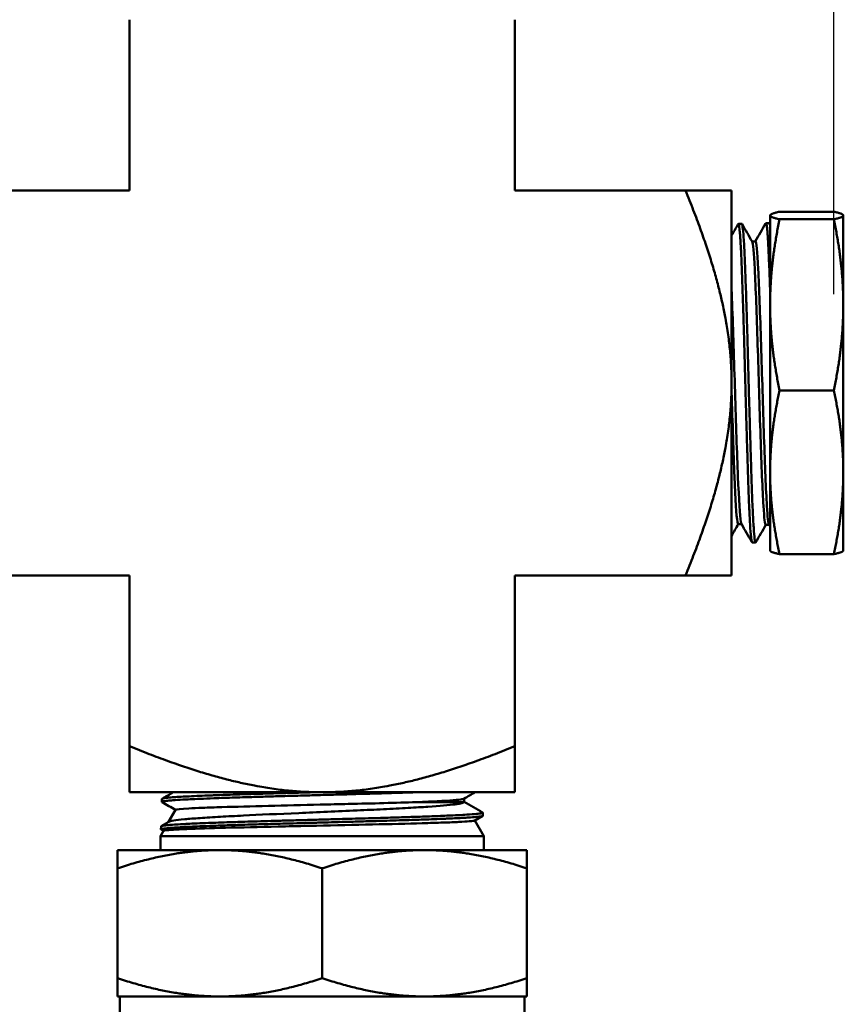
# Model space of a CAD drawing. Header units: inches. Extents: x 0 to 136, y 2 to 86.
# Tile 67 of 160: x 63.04 to 65.18, y 50.25 to 52.81. Entities that reach past the tile are written whole.
import ezdxf

# ---------------------------------------------------------------- set-up
doc = ezdxf.new("R2010")
doc.units = ezdxf.units.IN
doc.header["$LTSCALE"] = 4
doc.header["$MEASUREMENT"] = 0
for name, color, linetype, lineweight in [('Dimension (ANSI)', 7, 'Continuous', 25), ('Visible (ANSI)', 7, 'Continuous', 50), ('Visible Narrow (ANSI)', 7, 'Continuous', 35)]:
    doc.layers.add(name, color=color, linetype=linetype, lineweight=lineweight)
doc.styles.add('Note Text (ANSI)', font='tahoma.ttf')
doc.dimstyles.new('Default (ANSI)', dxfattribs={"dimscale": 4, "dimtxt": 0.12, "dimasz": 0.098425, "dimexe": 0.125, "dimexo": 0.0625, "dimgap": 0.031496, "dimtad": 0, "dimtih": 1, "dimtoh": 1, "dimrnd": 1e-08, "dimzin": 4, "dimdsep": 46, "dimtxsty": 'Note Text (ANSI)', "dimcen": 0.09, "dimdle": 0.393701, "dimclrd": 256, "dimclre": 256, "dimclrt": 256, "dimadec": 0, "dimazin": 1, "dimtfac": 1, "dimtofl": 0, "dimtmove": 0, "dimatfit": 3, "dimfxl": 1, "dimtolj": 1, "dimtzin": 4, "dimlwd": -1, "dimlwe": -1, "dimarcsym": 0})

# ---------------------------------------------------------------- blocks, each defined once
blk = doc.blocks.new('*D9')
at = {"layer": 'Defpoints', "color": 0, "transparency": 16777216}
for p in [(65.1541, 72.0232), (30.9491, 67.7637), (65.1541, 51.8443)]:
    blk.add_point(p, dxfattribs=at)
at = {"layer": 'Dimension (ANSI)', "transparency": 16777216}
for p, q in [((30.9491, 68.0137), (30.9491, 72.5232)), ((65.1541, 52.0943), (65.1541, 72.5232)), ((31.3428, 72.0232), (47.1473, 72.0232)), ((64.7604, 72.0232), (48.9559, 72.0232))]:
    blk.add_line(p, q, dxfattribs=at)
for points in [[(31.3428, 72.0888), (31.3428, 71.9576), (30.9491, 72.0232)], [(64.7604, 72.0888), (64.7604, 71.9576), (65.1541, 72.0232)]]:
    blk.add_solid(points, dxfattribs=at)
at = {"layer": 'Dimension (ANSI)', "transparency": 16777216, "insert": (47.2733, 72.2732), "char_height": 0.48, "attachment_point": 1, "style": 'Note Text (ANSI)'}
blk.add_mtext('\\A1;34.21', dxfattribs=at)

msp = doc.modelspace()

# ---------------------------------------------------------------- linework, layer by layer
at = {"layer": 'Visible (ANSI)'}
for p, q in [((63.3261, 52.3637), (63.3261, 52.8067)), ((64.3261, 52.3637), (64.3261, 52.8067)), ((63.3261, 52.3637), (62.8832, 52.3637)), ((64.769, 52.3637), (64.3261, 52.3637)), ((64.769, 52.3637), (64.8886, 52.3637)), ((64.8886, 52.3637), (64.8886, 51.8637)), ((64.9886, 52.2987), (64.9887, 52.2991)), ((64.9886, 52.2987), (64.9886, 52.2984)), ((64.9886, 52.2984), (64.9886, 52.0665)), ((65.0131, 52.3081), (65.1541, 52.3081)), ((65.1786, 52.2987), (65.1785, 52.2991)), ((65.1786, 52.2984), (65.1786, 52.2987)), ((65.1786, 52.0665), (65.1786, 52.2984)), ((64.9053, 52.2751), (64.9059, 52.2761)), ((64.9064, 52.2766), (64.9152, 52.2768)), ((64.9767, 52.2772), (64.9772, 52.278)), ((64.9778, 52.2785), (64.9866, 52.2787)), ((64.9872, 52.2781), (64.9886, 52.2757)), ((65.0131, 52.2887), (65.1541, 52.2887)), ((64.9418, 52.2312), (64.9505, 52.2312)), ((64.9886, 52.0665), (64.9886, 51.6318)), ((65.1786, 51.6318), (65.1786, 52.0665)), ((64.8886, 51.8637), (64.8886, 51.3637)), ((65.0131, 51.8443), (65.1541, 51.8443)), ((64.9886, 51.6318), (64.9886, 51.4287)), ((65.1786, 51.4287), (65.1786, 51.6318)), ((64.9058, 51.4973), (64.9144, 51.4973)), ((64.9773, 51.4954), (64.9859, 51.4954)), ((64.9886, 51.4907), (64.9856, 51.4959)), ((64.9415, 51.4506), (64.941, 51.4514)), ((64.9421, 51.4499), (64.9509, 51.4497)), ((64.9886, 51.4287), (64.9887, 51.4284)), ((65.1786, 51.4287), (65.1785, 51.4284)), ((65.0131, 51.4194), (65.1541, 51.4194)), ((63.3261, 51.3637), (62.8832, 51.3637)), ((63.3261, 51.3637), (63.3261, 50.9208)), ((64.3261, 51.3637), (64.3261, 50.9208)), ((64.3261, 51.3637), (64.769, 51.3637)), ((64.769, 51.3637), (64.8886, 51.3637)), ((63.3261, 50.9208), (63.3261, 50.8012)), ((64.3261, 50.9208), (64.3261, 50.8012)), ((63.8261, 50.8012), (63.3261, 50.8012)), ((64.3261, 50.8012), (63.8261, 50.8012)), ((64.1947, 50.7762), (64.1947, 50.7848)), ((63.4102, 50.784), (63.41, 50.7763)), ((63.4457, 50.7556), (63.4276, 50.7241)), ((64.2429, 50.74), (64.222, 50.7279)), ((64.2431, 50.7483), (64.2433, 50.7405)), ((63.408, 50.7126), (63.4078, 50.7048)), ((63.4085, 50.7131), (63.4283, 50.7246)), ((64.2223, 50.7281), (64.2461, 50.6869)), ((63.4143, 50.7011), (63.4061, 50.6869)), ((63.4061, 50.6869), (64.2461, 50.6869)), ((63.4061, 50.6869), (63.4061, 50.6512)), ((63.4141, 50.7009), (63.4082, 50.7043)), ((64.2461, 50.6869), (64.2461, 50.6512)), ((63.2948, 50.6512), (63.2948, 50.6038)), ((63.5605, 50.6512), (63.2948, 50.6512)), ((64.0917, 50.6512), (63.5605, 50.6512)), ((64.3573, 50.6512), (64.0917, 50.6512)), ((64.3573, 50.6512), (64.3573, 50.6038)), ((63.2948, 50.6038), (63.2948, 50.3187)), ((63.8261, 50.6038), (63.8261, 50.3187)), ((64.3573, 50.6038), (64.3573, 50.3187)), ((63.2948, 50.2712), (63.2948, 50.3187)), ((64.3573, 50.2712), (64.3573, 50.3187)), ((63.5605, 50.2712), (63.2948, 50.2712)), ((63.3011, 50.2304), (63.3011, 50.2712)), ((64.0917, 50.2712), (63.5605, 50.2712)), ((64.0917, 50.2712), (64.3573, 50.2712)), ((64.3511, 50.2304), (64.3511, 50.2712))]:
    msp.add_line(p, q, dxfattribs=at)
for points, weights in [([(64.8886, 51.8637), (64.8886, 52.0708), (64.769, 52.3637)], [4.74879894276, 4.74879894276, 3.93403385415]), ([(65.0131, 52.3081), (64.9886, 52.3029), (64.9886, 52.2984)], [1.60055216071, 1.72435530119, 1.72435530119]), ([(64.9886, 52.2984), (64.9886, 52.2939), (65.0131, 52.2887)], [1.72435530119, 1.72435530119, 1.60055216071]), ([(65.1541, 52.3081), (65.1786, 52.3029), (65.1786, 52.2984)], [1.60055216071, 1.72435530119, 1.72435530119]), ([(65.1786, 52.2984), (65.1786, 52.2939), (65.1541, 52.2887)], [1.72435530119, 1.72435530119, 1.60055216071]), ([(65.0131, 52.2887), (64.9886, 52.1696), (64.9886, 52.0665)], [1.60055216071, 1.72435530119, 1.72435530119]), ([(65.1786, 52.0665), (65.1786, 52.1696), (65.1541, 52.2887)], [1.72435530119, 1.72435530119, 1.60055216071]), ([(64.9886, 52.0665), (64.9886, 51.9634), (65.0131, 51.8443)], [1.72435530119, 1.72435530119, 1.60055216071]), ([(65.1541, 51.8443), (65.1786, 51.9634), (65.1786, 52.0665)], [1.60055216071, 1.72435530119, 1.72435530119]), ([(64.769, 51.3637), (64.8886, 51.6566), (64.8886, 51.8637)], [3.93403385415, 4.74879894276, 4.74879894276]), ([(65.0131, 51.8443), (64.9886, 51.7304), (64.9886, 51.6318)], [1.60055216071, 1.72435530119, 1.72435530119]), ([(65.1786, 51.6318), (65.1786, 51.7304), (65.1541, 51.8443)], [1.72435530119, 1.72435530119, 1.60055216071]), ([(64.9886, 51.6318), (64.9886, 51.5332), (65.0131, 51.4194)], [1.72435530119, 1.72435530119, 1.60055216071]), ([(65.1541, 51.4194), (65.1786, 51.5332), (65.1786, 51.6318)], [1.60055216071, 1.72435530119, 1.72435530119]), ([(64.9887, 51.4284), (64.9902, 51.4242), (65.0131, 51.4194)], [1.7237104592, 1.71542034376, 1.60055216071]), ([(65.1785, 51.4284), (65.1769, 51.4242), (65.1541, 51.4194)], [1.72371045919, 1.71542034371, 1.60055216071]), ([(63.3261, 50.9208), (63.619, 50.8012), (63.8261, 50.8012)], [3.93403385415, 4.74879894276, 4.74879894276]), ([(63.8261, 50.8012), (64.0332, 50.8012), (64.3261, 50.9208)], [4.74879894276, 4.74879894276, 3.93403385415]), ([(63.2948, 50.6038), (63.4372, 50.6512), (63.5605, 50.6512)], [1.56276251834, 1.68364261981, 1.68364261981]), ([(63.5605, 50.6512), (63.6838, 50.6512), (63.8261, 50.6038)], [1.68364261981, 1.68364261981, 1.56276251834]), ([(63.8261, 50.6038), (63.9684, 50.6512), (64.0917, 50.6512)], [1.56276251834, 1.68364261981, 1.68364261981]), ([(64.0917, 50.6512), (64.215, 50.6512), (64.3573, 50.6038)], [1.68364261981, 1.68364261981, 1.56276251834]), ([(63.5605, 50.2712), (63.4372, 50.2712), (63.2948, 50.3187)], [1.68364261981, 1.68364261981, 1.56276251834]), ([(63.8261, 50.3187), (63.6838, 50.2712), (63.5605, 50.2712)], [1.56276251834, 1.68364261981, 1.68364261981]), ([(64.0917, 50.2712), (63.9684, 50.2712), (63.8261, 50.3187)], [1.68364261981, 1.68364261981, 1.56276251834]), ([(64.3573, 50.3187), (64.215, 50.2712), (64.0917, 50.2712)], [1.56276251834, 1.68364261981, 1.68364261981])]:
    msp.add_rational_spline(points, weights, degree=2, dxfattribs=at)
for points in [[(64.8886, 52.2462), (64.8942, 52.2558), (64.8997, 52.2655), (64.9053, 52.2751)], [(64.9157, 52.2764), (64.9245, 52.2612), (64.9333, 52.246), (64.9421, 52.2307)], [(64.9502, 52.2312), (64.959, 52.2466), (64.9679, 52.2619), (64.9767, 52.2772)], [(64.9886, 52.2725), (64.9879, 52.2767), (64.9872, 52.2787), (64.9865, 52.2787)], [(64.9061, 51.4973), (64.9003, 51.4872), (64.8944, 51.4771), (64.8886, 51.467)], [(64.941, 51.4514), (64.932, 51.4668), (64.9231, 51.4823), (64.9141, 51.4978)], [(64.9776, 51.4954), (64.9689, 51.4803), (64.9602, 51.4653), (64.9515, 51.4502)], [(63.4107, 50.7845), (63.4203, 50.7901), (63.43, 50.7957), (63.4396, 50.8012)], [(64.223, 50.8012), (64.2134, 50.7957), (64.2038, 50.7901), (64.1941, 50.7845)], [(63.4456, 50.7554), (63.4339, 50.7622), (63.4222, 50.7689), (63.4104, 50.7757)], [(64.1946, 50.776), (64.1946, 50.7761), (64.1947, 50.7762), (64.1947, 50.7762)], [(64.1947, 50.7765), (64.2106, 50.7673), (64.2266, 50.758), (64.2426, 50.7488)]]:
    msp.add_open_spline(points, degree=3, dxfattribs=at)
for points, knots in [([(64.9059, 52.2761), (64.9063, 52.2767), (64.9066, 52.2768), (64.9069, 52.2762), (64.9078, 52.2748), (64.9085, 52.2703), (64.9093, 52.2625), (64.9097, 52.2585), (64.9101, 52.2538), (64.9106, 52.2483), (64.911, 52.2429), (64.9114, 52.2367), (64.9119, 52.2298), (64.9123, 52.2229), (64.9127, 52.2152), (64.9131, 52.2068), (64.9136, 52.1985), (64.914, 52.1893), (64.9144, 52.1796), (64.9152, 52.1603), (64.916, 52.1387), (64.9168, 52.1148), (64.9172, 52.1029), (64.9176, 52.0903), (64.918, 52.0774), (64.9184, 52.0646), (64.9189, 52.0513), (64.9193, 52.0378), (64.9197, 52.0242), (64.9202, 52.0104), (64.9206, 51.9961), (64.921, 51.9819), (64.9214, 51.9673), (64.9218, 51.9525), (64.9226, 51.9231), (64.9234, 51.8934), (64.9242, 51.8634), (64.9246, 51.8484), (64.925, 51.8332), (64.9254, 51.8182), (64.9259, 51.8032), (64.9263, 51.7884), (64.9267, 51.7738), (64.9272, 51.7592), (64.9276, 51.7448), (64.928, 51.7306), (64.9284, 51.7164), (64.9289, 51.7024), (64.9293, 51.6887), (64.9301, 51.6613), (64.9308, 51.6357), (64.9316, 51.6119), (64.932, 51.6001), (64.9324, 51.5886), (64.9329, 51.5777), (64.9333, 51.5667), (64.9337, 51.5564), (64.9342, 51.5468), (64.935, 51.5276), (64.9359, 51.5109), (64.9367, 51.4969), (64.9375, 51.4829), (64.9383, 51.472), (64.9391, 51.4642), (64.9395, 51.4603), (64.9399, 51.4572), (64.9403, 51.4549), (64.9407, 51.4525), (64.9411, 51.451), (64.9416, 51.4504), (64.9418, 51.4501), (64.9419, 51.4499), (64.9421, 51.4499)], [0.86943492, 0.86943492, 0.86943492, 0.86943492, 0.87109375, 0.87109375, 0.87109375, 0.875, 0.875, 0.875, 0.87695312, 0.87695312, 0.87695312, 0.87890625, 0.87890625, 0.87890625, 0.88085938, 0.88085938, 0.88085938, 0.8828125, 0.8828125, 0.8828125, 0.88671875, 0.88671875, 0.88671875, 0.88867188, 0.88867188, 0.88867188, 0.890625, 0.890625, 0.890625, 0.89257812, 0.89257812, 0.89257812, 0.89453125, 0.89453125, 0.89453125, 0.8984375, 0.8984375, 0.8984375, 0.90039062, 0.90039062, 0.90039062, 0.90234375, 0.90234375, 0.90234375, 0.90429688, 0.90429688, 0.90429688, 0.90625, 0.90625, 0.90625, 0.91015625, 0.91015625, 0.91015625, 0.91210938, 0.91210938, 0.91210938, 0.9140625, 0.9140625, 0.9140625, 0.91796875, 0.91796875, 0.91796875, 0.921875, 0.921875, 0.921875, 0.92382812, 0.92382812, 0.92382812, 0.92578125, 0.92578125, 0.92578125, 0.92658123, 0.92658123, 0.92658123, 0.92658123]), ([(64.9515, 51.4502), (64.9511, 51.4495), (64.9507, 51.4495), (64.9503, 51.4503), (64.9498, 51.4511), (64.9494, 51.4527), (64.949, 51.4552), (64.9482, 51.46), (64.9474, 51.468), (64.9466, 51.4792), (64.9458, 51.4905), (64.945, 51.5046), (64.9441, 51.5214), (64.9437, 51.5298), (64.9433, 51.5389), (64.9428, 51.5488), (64.9424, 51.5586), (64.942, 51.569), (64.9416, 51.5799), (64.9407, 51.6017), (64.9399, 51.6256), (64.9392, 51.6515), (64.9388, 51.6645), (64.9384, 51.6779), (64.938, 51.6916), (64.9376, 51.7052), (64.9371, 51.7191), (64.9367, 51.7333), (64.9363, 51.7475), (64.9359, 51.762), (64.9354, 51.7767), (64.935, 51.7915), (64.9346, 51.8065), (64.9341, 51.8214), (64.9333, 51.8513), (64.9325, 51.8812), (64.9317, 51.9111), (64.9313, 51.9261), (64.9309, 51.9411), (64.9305, 51.9557), (64.9301, 51.9704), (64.9297, 51.9847), (64.9293, 51.9989), (64.9289, 52.013), (64.9284, 52.0268), (64.928, 52.0404), (64.9276, 52.0541), (64.9271, 52.0674), (64.9267, 52.0802), (64.9259, 52.1058), (64.9251, 52.1294), (64.9243, 52.151), (64.9239, 52.1618), (64.9235, 52.1722), (64.9231, 52.1818), (64.9227, 52.1914), (64.9223, 52.2003), (64.9219, 52.2085), (64.9214, 52.2168), (64.921, 52.2243), (64.9206, 52.2312), (64.9201, 52.238), (64.9197, 52.2442), (64.9193, 52.2496), (64.9184, 52.2604), (64.9176, 52.2679), (64.9168, 52.2724), (64.9165, 52.2746), (64.9161, 52.276), (64.9157, 52.2765), (64.9155, 52.2767), (64.9154, 52.2768), (64.9152, 52.2768)], [0.05870309, 0.05870309, 0.05870309, 0.05870309, 0.06054687, 0.06054687, 0.06054687, 0.0625, 0.0625, 0.0625, 0.06640625, 0.06640625, 0.06640625, 0.0703125, 0.0703125, 0.0703125, 0.07226562, 0.07226562, 0.07226562, 0.07421875, 0.07421875, 0.07421875, 0.078125, 0.078125, 0.078125, 0.08007812, 0.08007812, 0.08007812, 0.08203125, 0.08203125, 0.08203125, 0.08398437, 0.08398437, 0.08398437, 0.0859375, 0.0859375, 0.0859375, 0.08984375, 0.08984375, 0.08984375, 0.09179687, 0.09179687, 0.09179687, 0.09375, 0.09375, 0.09375, 0.09570312, 0.09570312, 0.09570312, 0.09765625, 0.09765625, 0.09765625, 0.1015625, 0.1015625, 0.1015625, 0.10351562, 0.10351562, 0.10351562, 0.10546875, 0.10546875, 0.10546875, 0.10742187, 0.10742187, 0.10742187, 0.109375, 0.109375, 0.109375, 0.11328125, 0.11328125, 0.11328125, 0.11523437, 0.11523437, 0.11523437, 0.11592403, 0.11592403, 0.11592403, 0.11592403]), ([(64.9772, 52.278), (64.9777, 52.2788), (64.9782, 52.2786), (64.9786, 52.2773), (64.9791, 52.2762), (64.9795, 52.2742), (64.9799, 52.2715), (64.9804, 52.2687), (64.9808, 52.2652), (64.9812, 52.2609), (64.9816, 52.2566), (64.982, 52.2515), (64.9824, 52.2456), (64.9828, 52.2398), (64.9832, 52.2331), (64.9836, 52.2258), (64.9844, 52.2111), (64.9852, 52.1938), (64.986, 52.1738), (64.9865, 52.1638), (64.9869, 52.1531), (64.9873, 52.142), (64.9878, 52.1308), (64.9882, 52.1192), (64.9886, 52.1071)], [0.98218886, 0.98218886, 0.98218886, 0.98218886, 0.984375, 0.984375, 0.984375, 0.98632813, 0.98632813, 0.98632813, 0.98828125, 0.98828125, 0.98828125, 0.99023438, 0.99023438, 0.99023438, 0.9921875, 0.9921875, 0.9921875, 0.99609375, 0.99609375, 0.99609375, 0.99804688, 0.99804688, 0.99804688, 1, 1, 1, 1]), ([(64.9773, 51.4954), (64.9753, 51.4954), (64.9733, 51.5123), (64.9688, 51.585), (64.9663, 51.6493), (64.9613, 51.7995), (64.9588, 51.8847), (64.9538, 52.0408), (64.9513, 52.1111), (64.9466, 52.2018), (64.9444, 52.2269), (64.9421, 52.2307)], [0.25972797, 0.25972797, 0.25972797, 0.25972797, 0.26550614, 0.26550614, 0.27277835, 0.27277835, 0.28005057, 0.28005057, 0.28732279, 0.28732279, 0.29376174, 0.29376174, 0.29376174, 0.29376174]), ([(64.9856, 51.4959), (64.9838, 51.499), (64.982, 51.5156), (64.9778, 51.585), (64.9753, 51.6493), (64.9702, 51.7995), (64.9677, 51.8847), (64.9627, 52.0408), (64.9602, 52.1111), (64.9553, 52.2057), (64.9529, 52.2312), (64.9505, 52.2312)], [0.26031789, 0.26031789, 0.26031789, 0.26031789, 0.26550614, 0.26550614, 0.27277835, 0.27277835, 0.28005057, 0.28005057, 0.28732279, 0.28732279, 0.29433901, 0.29433901, 0.29433901, 0.29433901]), ([(64.9141, 51.4978), (64.9136, 51.4987), (64.9132, 51.5005), (64.9102, 51.5184), (64.9077, 51.5604), (64.9026, 51.6813), (64.9001, 51.7598), (64.8951, 51.9207), (64.8926, 52.0027), (64.8896, 52.0829), (64.8891, 52.0958), (64.8886, 52.108)], [0.32952463, 0.32952463, 0.32952463, 0.32952463, 0.33095609, 0.33095609, 0.3382283, 0.3382283, 0.34550052, 0.34550052, 0.35277274, 0.35277274, 0.35425311, 0.35425311, 0.35425311, 0.35425311]), ([(64.9058, 51.4973), (64.9051, 51.4973), (64.9044, 51.4993), (64.9012, 51.5184), (64.8987, 51.5604), (64.8937, 51.6813), (64.8912, 51.7598), (64.8887, 51.8414), (64.8886, 51.8426), (64.8886, 51.8438)], [0.32893227, 0.32893227, 0.32893227, 0.32893227, 0.33095609, 0.33095609, 0.3382283, 0.3382283, 0.34550052, 0.34550052, 0.34560858, 0.34560858, 0.34560858, 0.34560858]), ([(63.4104, 50.7757), (63.4097, 50.7762), (63.4099, 50.7766), (63.4117, 50.7773), (63.4127, 50.7776), (63.4166, 50.7783), (63.4201, 50.7788), (63.4286, 50.7797), (63.4334, 50.7801), (63.446, 50.781), (63.4545, 50.7816), (63.4701, 50.7824), (63.4764, 50.7827), (63.4914, 50.7835), (63.5003, 50.7839), (63.5207, 50.7847), (63.5325, 50.7852), (63.562, 50.7863), (63.5802, 50.7869), (63.608, 50.7878), (63.6167, 50.7881), (63.641, 50.7889), (63.6569, 50.7893), (63.6872, 50.7902), (63.7013, 50.7907), (63.7336, 50.7916), (63.7518, 50.7921), (63.7829, 50.7929), (63.7957, 50.7933), (63.8263, 50.7941), (63.8441, 50.7946), (63.8768, 50.7955), (63.8917, 50.7959), (63.9259, 50.7969), (63.945, 50.7974), (63.9748, 50.7983), (63.9857, 50.7986), (64.0096, 50.7993), (64.0224, 50.7997), (64.0467, 50.8005), (64.0583, 50.8009), (64.0694, 50.8012)], [8.094075, 8.094075, 8.094075, 8.094075, 8.217175, 8.217175, 8.292993, 8.292993, 8.425405, 8.425405, 8.539989, 8.539989, 8.689213, 8.689213, 8.780631, 8.780631, 8.891308, 8.891308, 9.020618, 9.020618, 9.195552, 9.195552, 9.273225, 9.273225, 9.407058, 9.407058, 9.520928, 9.520928, 9.662132, 9.662132, 9.759999, 9.759999, 9.895731, 9.895731, 10.010464, 10.010464, 10.16111, 10.16111, 10.251016, 10.251016, 10.360712, 10.360712, 10.465665, 10.465665, 10.465665, 10.465665]), ([(63.8037, 50.8012), (63.7907, 50.8009), (63.7776, 50.8005), (63.75, 50.7998), (63.7354, 50.7994), (63.714, 50.7988), (63.7071, 50.7986), (63.6871, 50.798), (63.6743, 50.7976), (63.6477, 50.7968), (63.634, 50.7964), (63.6093, 50.7956), (63.5981, 50.7953), (63.5751, 50.7945), (63.5634, 50.7941), (63.5468, 50.7935), (63.5415, 50.7933), (63.5265, 50.7927), (63.5171, 50.7923), (63.4984, 50.7915), (63.4892, 50.7911), (63.4734, 50.7903), (63.4665, 50.79), (63.4532, 50.7892), (63.4468, 50.7888), (63.4385, 50.7882), (63.4359, 50.788), (63.429, 50.7875), (63.4251, 50.7871), (63.4183, 50.7863), (63.4155, 50.7858), (63.4119, 50.7851), (63.4109, 50.7847), (63.4103, 50.7842), (63.4102, 50.7841), (63.4102, 50.784)], [31.107341, 31.107341, 31.107341, 31.107341, 31.207195, 31.207195, 31.320502, 31.320502, 31.375515, 31.375515, 31.479969, 31.479969, 31.596142, 31.596142, 31.696909, 31.696909, 31.810239, 31.810239, 31.865289, 31.865289, 31.96963, 31.96963, 32.086059, 32.086059, 32.186784, 32.186784, 32.300122, 32.300122, 32.355231, 32.355231, 32.459503, 32.459503, 32.576179, 32.576179, 32.676863, 32.676863, 32.709591, 32.709591, 32.709591, 32.709591]), ([(64.0699, 50.7755), (64.0851, 50.7761), (64.0991, 50.7768), (64.1478, 50.7791), (64.1734, 50.7809), (64.1903, 50.7833), (64.193, 50.7839), (64.1941, 50.7845)], [0.29808135, 0.29808135, 0.29808135, 0.29808135, 0.30057566, 0.30057566, 0.30764055, 0.30764055, 0.31016929, 0.31016929, 0.31016929, 0.31016929]), ([(63.4283, 50.7246), (63.4319, 50.7266), (63.4445, 50.7287), (63.4806, 50.7322), (63.4941, 50.7333), (63.5252, 50.7354), (63.5429, 50.7365), (63.5808, 50.7387), (63.6006, 50.7397), (63.6632, 50.7429), (63.7118, 50.745), (63.8132, 50.7495), (63.8647, 50.7517), (63.9402, 50.7551), (63.9631, 50.7562), (64.0078, 50.7584), (64.0294, 50.7595), (64.0681, 50.7617), (64.0852, 50.7627), (64.1311, 50.7659), (64.1552, 50.7678), (64.1789, 50.7709), (64.1847, 50.7719), (64.1928, 50.774), (64.1948, 50.775), (64.1946, 50.776)], [-3.407064, -3.407064, -3.407064, -3.407064, -2.869756, -2.869756, -2.625062, -2.625062, -2.373792, -2.373792, -2.1368, -2.1368, -1.667408, -1.667408, -1.25602, -1.25602, -1.069252, -1.069252, -0.874524, -0.874524, -0.695221, -0.695221, -0.344023, -0.344023, -0.177671, -0.177671, 0, 0, 0, 0]), ([(64.0699, 50.7755), (64.0447, 50.7747), (64.0164, 50.7739), (63.9567, 50.7723), (63.9257, 50.7716), (63.8698, 50.7703), (63.8456, 50.7697), (63.7752, 50.768), (63.7296, 50.767), (63.6419, 50.7648), (63.6009, 50.7637), (63.5475, 50.762), (63.5309, 50.7614), (63.5023, 50.7603), (63.4902, 50.7598), (63.4592, 50.7581), (63.4476, 50.7569), (63.4458, 50.7557), (63.4458, 50.7557), (63.4457, 50.7556)], [-9.99464, -9.99464, -9.99464, -9.99464, -9.737098, -9.737098, -9.489957, -9.489957, -9.305542, -9.305542, -8.956612, -8.956612, -8.591834, -8.591834, -8.400932, -8.400932, -8.217504, -8.217504, -7.834847, -7.834847, -7.815702, -7.815702, -7.815702, -7.815702]), ([(64.1946, 50.776), (64.1942, 50.776), (64.1909, 50.7759), (64.1792, 50.7758), (64.1711, 50.7758), (64.1497, 50.7757), (64.1362, 50.7757), (64.1054, 50.7755), (64.0885, 50.7755), (64.0699, 50.7755)], [-0.7745253, -0.7745253, -0.7745253, -0.7745253, -0.5742705, -0.5742705, -0.3871778, -0.3871778, -0.1885304, -0.1885304, 0, 0, 0, 0]), ([(63.4082, 50.7043), (63.4077, 50.7046), (63.4076, 50.7049), (63.4085, 50.7056), (63.4101, 50.7061), (63.4163, 50.7072), (63.4218, 50.7078), (63.4323, 50.7087), (63.4358, 50.709), (63.445, 50.7096), (63.4509, 50.71), (63.4652, 50.7109), (63.4739, 50.7113), (63.4912, 50.7121), (63.4995, 50.7125), (63.5195, 50.7133), (63.5315, 50.7138), (63.5463, 50.7143), (63.5485, 50.7144), (63.5584, 50.7148), (63.5662, 50.715), (63.588, 50.7158), (63.6023, 50.7163), (63.6277, 50.7171), (63.6385, 50.7174), (63.6654, 50.7182), (63.6817, 50.7187), (63.7068, 50.7194), (63.7153, 50.7196), (63.7359, 50.7202), (63.7479, 50.7205), (63.7728, 50.7212), (63.7855, 50.7216), (63.804, 50.7221), (63.8096, 50.7222), (63.8387, 50.723), (63.8622, 50.7237), (63.8926, 50.7245), (63.8997, 50.7247), (63.9139, 50.7251), (63.921, 50.7253), (63.9427, 50.7259), (63.9571, 50.7263), (63.9816, 50.727), (63.9918, 50.7273), (64.0244, 50.7283), (64.046, 50.729), (64.0739, 50.7299), (64.0813, 50.7301), (64.0984, 50.7307), (64.108, 50.7311), (64.1262, 50.7318), (64.1349, 50.7321), (64.1468, 50.7327), (64.1504, 50.7328), (64.168, 50.7336), (64.1806, 50.7342), (64.1966, 50.7351), (64.2012, 50.7354), (64.2129, 50.7361), (64.2193, 50.7366), (64.229, 50.7375), (64.2326, 50.7379), (64.2394, 50.7389), (64.2418, 50.7394), (64.2432, 50.7402), (64.2433, 50.7403), (64.2433, 50.7405)], [1.430138, 1.430138, 1.430138, 1.430138, 1.51422, 1.51422, 1.644978, 1.644978, 1.821658, 1.821658, 1.898877, 1.898877, 2.003576, 2.003576, 2.130012, 2.130012, 2.233515, 2.233515, 2.364323, 2.364323, 2.386859, 2.386859, 2.463713, 2.463713, 2.594716, 2.594716, 2.687295, 2.687295, 2.820693, 2.820693, 2.888254, 2.888254, 2.98203, 2.98203, 3.079969, 3.079969, 3.122692, 3.122692, 3.301944, 3.301944, 3.356744, 3.356744, 3.412598, 3.412598, 3.527293, 3.527293, 3.611703, 3.611703, 3.801511, 3.801511, 3.871956, 3.871956, 3.969356, 3.969356, 4.066309, 4.066309, 4.109017, 4.109017, 4.282783, 4.282783, 4.361494, 4.361494, 4.498017, 4.498017, 4.610888, 4.610888, 4.764902, 4.764902, 4.81749, 4.81749, 4.81749, 4.81749]), ([(64.2426, 50.7488), (64.2429, 50.7487), (64.243, 50.7485), (64.2432, 50.7479), (64.2422, 50.7474), (64.2385, 50.7466), (64.2363, 50.7462), (64.2315, 50.7456), (64.2293, 50.7454), (64.2203, 50.7445), (64.2118, 50.7438), (64.1948, 50.7427), (64.1876, 50.7423), (64.1704, 50.7415), (64.1602, 50.741), (64.1425, 50.7402), (64.1354, 50.7399), (64.1132, 50.739), (64.0972, 50.7384), (64.0681, 50.7374), (64.0557, 50.737), (64.0283, 50.7362), (64.0132, 50.7357), (63.9888, 50.735), (63.9798, 50.7347), (63.949, 50.7338), (63.9266, 50.7332), (63.8874, 50.7321), (63.8708, 50.7316), (63.84, 50.7308), (63.8259, 50.7304), (63.8039, 50.7298), (63.7959, 50.7296), (63.7744, 50.729), (63.7608, 50.7286), (63.7344, 50.7279), (63.7217, 50.7275), (63.7039, 50.727), (63.6987, 50.7269), (63.6815, 50.7264), (63.6695, 50.7261), (63.6467, 50.7254), (63.6357, 50.7251), (63.6172, 50.7245), (63.6095, 50.7243), (63.5811, 50.7233), (63.5614, 50.7226), (63.5392, 50.7218), (63.5352, 50.7217), (63.521, 50.7211), (63.5112, 50.7207), (63.4953, 50.7201), (63.489, 50.7198), (63.4783, 50.7193), (63.4738, 50.719), (63.4656, 50.7186), (63.4618, 50.7184), (63.4506, 50.7178), (63.4438, 50.7173), (63.4329, 50.7165), (63.4286, 50.7162), (63.4207, 50.7154), (63.4173, 50.715), (63.4133, 50.7144), (63.4122, 50.7142), (63.4097, 50.7137), (63.4086, 50.7133), (63.4081, 50.7128), (63.408, 50.7127), (63.408, 50.7126)], [35.985503, 35.985503, 35.985503, 35.985503, 36.026662, 36.026662, 36.16172, 36.16172, 36.2649, 36.2649, 36.33185, 36.33185, 36.514206, 36.514206, 36.628153, 36.628153, 36.761138, 36.761138, 36.842737, 36.842737, 37.006639, 37.006639, 37.121669, 37.121669, 37.251484, 37.251484, 37.325571, 37.325571, 37.502099, 37.502099, 37.63, 37.63, 37.737361, 37.737361, 37.797953, 37.797953, 37.902439, 37.902439, 38.002264, 38.002264, 38.043638, 38.043638, 38.141021, 38.141021, 38.233973, 38.233973, 38.30203, 38.30203, 38.49087, 38.49087, 38.532106, 38.532106, 38.643446, 38.643446, 38.723738, 38.723738, 38.78633, 38.78633, 38.843616, 38.843616, 38.966305, 38.966305, 39.066698, 39.066698, 39.180323, 39.180323, 39.235964, 39.235964, 39.336461, 39.336461, 39.368988, 39.368988, 39.368988, 39.368988]), ([(64.222, 50.7279), (64.2208, 50.7272), (64.2161, 50.7266), (64.2013, 50.7253), (64.1922, 50.7248), (64.1695, 50.7237), (64.156, 50.7231), (64.1242, 50.722), (64.1058, 50.7214), (64.0476, 50.7197), (64.0038, 50.7187), (63.9099, 50.7165), (63.8606, 50.7155), (63.784, 50.7138), (63.757, 50.7132), (63.6805, 50.7115), (63.633, 50.7105), (63.5496, 50.7083), (63.5142, 50.7073), (63.4706, 50.7056), (63.4576, 50.705), (63.4369, 50.7039), (63.4292, 50.7034), (63.4178, 50.7023), (63.4146, 50.7017), (63.4142, 50.7011)], [-4.670213, -4.670213, -4.670213, -4.670213, -4.436173, -4.436173, -4.241416, -4.241416, -4.047489, -4.047489, -3.841769, -3.841769, -3.459044, -3.459044, -3.079976, -3.079976, -2.872529, -2.872529, -2.479007, -2.479007, -2.096199, -2.096199, -1.887681, -1.887681, -1.691328, -1.691328, -1.47674, -1.47674, -1.47674, -1.47674])]:
    msp.add_open_spline(points, degree=3, knots=knots, dxfattribs=at)
at = {"layer": 'Visible Narrow (ANSI)'}
for points, knots in [([(64.941, 51.4514), (64.9405, 51.4523), (64.94, 51.4544), (64.9369, 51.4747), (64.9344, 51.522), (64.9294, 51.6582), (64.9269, 51.7466), (64.9219, 51.9279), (64.9194, 52.0203), (64.9144, 52.1705), (64.9119, 52.2278), (64.908, 52.271), (64.9067, 52.2775), (64.9053, 52.2751)], [0.32945946, 0.32945946, 0.32945946, 0.32945946, 0.33095609, 0.33095609, 0.3382283, 0.3382283, 0.34550052, 0.34550052, 0.35277274, 0.35277274, 0.36004495, 0.36004495, 0.36401967, 0.36401967, 0.36401967, 0.36401967]), ([(64.9886, 52.0885), (64.9872, 52.1301), (64.9859, 52.167), (64.982, 52.2507), (64.9795, 52.2797), (64.9769, 52.2775), (64.9768, 52.2773), (64.9767, 52.2772)], [0.28336791, 0.28336791, 0.28336791, 0.28336791, 0.28732279, 0.28732279, 0.294595, 0.294595, 0.29484739, 0.29484739, 0.29484739, 0.29484739])]:
    msp.add_open_spline(points, degree=3, knots=knots, dxfattribs=at)

# ---------------------------------------------------------------- dimensions: what is measured, and where the dimension line sits
at = {"layer": 'Dimension (ANSI)'}
dim = msp.add_linear_dim(base=(65.15411, 72.02318), p1=(30.94909, 67.76374), p2=(65.15411, 51.84432), angle=180, dimstyle='Default (ANSI)', override={"dimgap": 0.031496, "dimtih": 0, "dimtoh": 0, "dimdec": 2, "dimtol": 0, "dimlim": 0, "dimtp": 0, "dimtm": 0, "dimtdec": 2, "dimatfit": 1}, dxfattribs=at)
dim.commit()
dim.dimension.update_dxf_attribs({"geometry": '*D9', "text_midpoint": (48.0516, 72.02318), "dimtype": 160})

doc.saveas('drawing.dxf')
